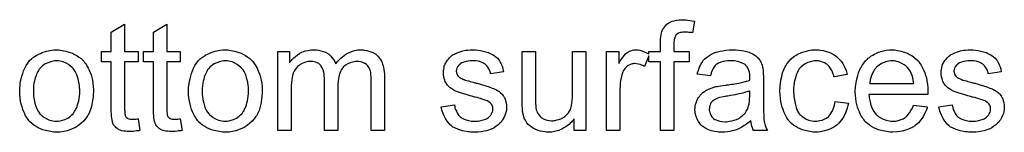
# Model space of a CAD drawing. Extents: x -2.2 to 8.3, y -2.9 to 5.2.
# Tile 200 of 205: x 6.2437 to 6.9699, y 2.4777 to 2.5605. Entities that reach past the tile are written whole.
import ezdxf

# ---------------------------------------------------------------- set-up
doc = ezdxf.new("R2010")
doc.units = 0
doc.layers.add('acc-ni-360-20-in-a_document', color=1, linetype='CONTINUOUS')

msp = doc.modelspace()

# ---------------------------------------------------------------- linework, layer by layer
at = {"layer": 'acc-ni-360-20-in-a_document', "color": 1}
for points in [[(6.321071, 2.537097), (6.331021, 2.537097), (6.331021, 2.52946), (6.321071, 2.52946), (6.321071, 2.495329), (6.321071, 2.495097), (6.321071, 2.494635), (6.321071, 2.493941), (6.321187, 2.493131), (6.321302, 2.491279), (6.321418, 2.49047), (6.321534, 2.489891), (6.32165, 2.48966), (6.321997, 2.489197), (6.322459, 2.488618), (6.323269, 2.48804), (6.323501, 2.487924), (6.324079, 2.487693), (6.325121, 2.487461), (6.326625, 2.487346), (6.327782, 2.487346), (6.32836, 2.487461), (6.32917, 2.487461), (6.330096, 2.487577), (6.331021, 2.487693), (6.332294, 2.479015), (6.332063, 2.479015), (6.3316, 2.478899), (6.33079, 2.478784), (6.329749, 2.478668), (6.328592, 2.478437), (6.327319, 2.478321), (6.324774, 2.478205), (6.323848, 2.478205), (6.322922, 2.478321), (6.321765, 2.478437), (6.320377, 2.478552), (6.318989, 2.478899), (6.317716, 2.479247), (6.316443, 2.479825), (6.316327, 2.479941), (6.31598, 2.480172), (6.315517, 2.480519), (6.314823, 2.481098), (6.314245, 2.481676), (6.313551, 2.482486), (6.312856, 2.483296), (6.312394, 2.484337), (6.312394, 2.484453), (6.312162, 2.484916), (6.312047, 2.485726), (6.311815, 2.486883), (6.311584, 2.488387), (6.311468, 2.489312), (6.311468, 2.490354), (6.311352, 2.491626), (6.311237, 2.492899), (6.311237, 2.494288), (6.311237, 2.495907), (6.311237, 2.52946), (6.303948, 2.52946), (6.303948, 2.537097), (6.311237, 2.537097), (6.311237, 2.551443), (6.321071, 2.557344), (6.321071, 2.537097)], [(6.352194, 2.537097), (6.362145, 2.537097), (6.362145, 2.52946), (6.352194, 2.52946), (6.352194, 2.495329), (6.352194, 2.495097), (6.352194, 2.494635), (6.352194, 2.493941), (6.35231, 2.493131), (6.352426, 2.491279), (6.352542, 2.49047), (6.352657, 2.489891), (6.352773, 2.48966), (6.35312, 2.489197), (6.353583, 2.488618), (6.354393, 2.48804), (6.354624, 2.487924), (6.355203, 2.487693), (6.356244, 2.487461), (6.357748, 2.487346), (6.358905, 2.487346), (6.359484, 2.487461), (6.360293, 2.487461), (6.361219, 2.487577), (6.362145, 2.487693), (6.363417, 2.479015), (6.363186, 2.479015), (6.362723, 2.478899), (6.361913, 2.478784), (6.360872, 2.478668), (6.359715, 2.478437), (6.358442, 2.478321), (6.355897, 2.478205), (6.354971, 2.478205), (6.354046, 2.478321), (6.352889, 2.478437), (6.3515, 2.478552), (6.350112, 2.478899), (6.348839, 2.479247), (6.347566, 2.479825), (6.347451, 2.479941), (6.347104, 2.480172), (6.346641, 2.480519), (6.345947, 2.481098), (6.345368, 2.481676), (6.344674, 2.482486), (6.34398, 2.483296), (6.343517, 2.484337), (6.343517, 2.484453), (6.343285, 2.484916), (6.34317, 2.485726), (6.342938, 2.486883), (6.342707, 2.488387), (6.342591, 2.489312), (6.342591, 2.490354), (6.342476, 2.491626), (6.34236, 2.492899), (6.34236, 2.494288), (6.34236, 2.495907), (6.34236, 2.52946), (6.335071, 2.52946), (6.335071, 2.537097), (6.34236, 2.537097), (6.34236, 2.551443), (6.352194, 2.557344), (6.352194, 2.537097)], [(6.735046, 2.560352), (6.736434, 2.560237), (6.738054, 2.560005), (6.739674, 2.559774), (6.741525, 2.559427), (6.740021, 2.550865), (6.739905, 2.550865), (6.739558, 2.550981), (6.73898, 2.551096), (6.73817, 2.551212), (6.737244, 2.551212), (6.736318, 2.551328), (6.734236, 2.551443), (6.733542, 2.551443), (6.732732, 2.551328), (6.731806, 2.551212), (6.730765, 2.550981), (6.729724, 2.550634), (6.728798, 2.550171), (6.727988, 2.549477), (6.727872, 2.549361), (6.727757, 2.54913), (6.727409, 2.548667), (6.727062, 2.547857), (6.726715, 2.546931), (6.726484, 2.545774), (6.726252, 2.54427), (6.726137, 2.542419), (6.726137, 2.537097), (6.73736, 2.537097), (6.73736, 2.529461), (6.726137, 2.529461), (6.726137, 2.479015), (6.716302, 2.479015), (6.716302, 2.529461), (6.707625, 2.529461), (6.707625, 2.533965), (6.704501, 2.526105), (6.704385, 2.526221), (6.703922, 2.526452), (6.703228, 2.526799), (6.702303, 2.527146), (6.701261, 2.527494), (6.699989, 2.527841), (6.698716, 2.528072), (6.697443, 2.528188), (6.696865, 2.528188), (6.696286, 2.528072), (6.695476, 2.527956), (6.694666, 2.527725), (6.693625, 2.527378), (6.692584, 2.526915), (6.691658, 2.526221), (6.691542, 2.526105), (6.691195, 2.525874), (6.690848, 2.525411), (6.69027, 2.524832), (6.689691, 2.524023), (6.689113, 2.523097), (6.688534, 2.522056), (6.688072, 2.520783), (6.687956, 2.520552), (6.68784, 2.519857), (6.687609, 2.518816), (6.687262, 2.517428), (6.686914, 2.515692), (6.686683, 2.513725), (6.686567, 2.511643), (6.686452, 2.509329), (6.686452, 2.479015), (6.676617, 2.479015), (6.676617, 2.537097), (6.685526, 2.537097), (6.685526, 2.528303), (6.685642, 2.528419), (6.686105, 2.529229), (6.686683, 2.53027), (6.687609, 2.531543), (6.688534, 2.532816), (6.689576, 2.534204), (6.690617, 2.535361), (6.691658, 2.536287), (6.691774, 2.536403), (6.692121, 2.536634), (6.692815, 2.536981), (6.693509, 2.537328), (6.694435, 2.537675), (6.695592, 2.538022), (6.696749, 2.538254), (6.698022, 2.538369), (6.698832, 2.538369), (6.699873, 2.538254), (6.701146, 2.538022), (6.70265, 2.537559), (6.70427, 2.536981), (6.706121, 2.536171), (6.707625, 2.535375), (6.707625, 2.537097), (6.716302, 2.537097), (6.716302, 2.543229), (6.716302, 2.543345), (6.716302, 2.54346), (6.716302, 2.544154), (6.716418, 2.545196), (6.716418, 2.546468), (6.716534, 2.547857), (6.716765, 2.549361), (6.716997, 2.550749), (6.717344, 2.551906), (6.717459, 2.552022), (6.717575, 2.552601), (6.717922, 2.553295), (6.718501, 2.554105), (6.719195, 2.55503), (6.720005, 2.556072), (6.721046, 2.557113), (6.722319, 2.558038), (6.722434, 2.558154), (6.723013, 2.558385), (6.723823, 2.558848), (6.72498, 2.559311), (6.726368, 2.559658), (6.728104, 2.560121), (6.730071, 2.560352), (6.732385, 2.560468), (6.734004, 2.560468), (6.735046, 2.560352)], [(6.272824, 2.538254), (6.273865, 2.538138), (6.275023, 2.537907), (6.276295, 2.537675), (6.277799, 2.537444), (6.280923, 2.536402), (6.282543, 2.535824), (6.284163, 2.535014), (6.285783, 2.534204), (6.287402, 2.533047), (6.288907, 2.53189), (6.290411, 2.530502), (6.290526, 2.530386), (6.290758, 2.530155), (6.291105, 2.529692), (6.291568, 2.529113), (6.292146, 2.528303), (6.29284, 2.527262), (6.293534, 2.526105), (6.294229, 2.524832), (6.294923, 2.523444), (6.295617, 2.521709), (6.296311, 2.519973), (6.29689, 2.518006), (6.297353, 2.515923), (6.2977, 2.513725), (6.297931, 2.511411), (6.298047, 2.508866), (6.298047, 2.50875), (6.298047, 2.508403), (6.298047, 2.507825), (6.298047, 2.507015), (6.297931, 2.506089), (6.297815, 2.504932), (6.297815, 2.503775), (6.297584, 2.502502), (6.297237, 2.49961), (6.296543, 2.496717), (6.295733, 2.493825), (6.294576, 2.491164), (6.294576, 2.491048), (6.29446, 2.490932), (6.294229, 2.490585), (6.293997, 2.490122), (6.293187, 2.488965), (6.292146, 2.487577), (6.290758, 2.485957), (6.289022, 2.484337), (6.287055, 2.482718), (6.284741, 2.481213), (6.284626, 2.481213), (6.28451, 2.481098), (6.284163, 2.480866), (6.283584, 2.480635), (6.283006, 2.480404), (6.282312, 2.480172), (6.280576, 2.479478), (6.278609, 2.478899), (6.27618, 2.478321), (6.273634, 2.477858), (6.270857, 2.477742), (6.2697, 2.477742), (6.268775, 2.477858), (6.267733, 2.477974), (6.266576, 2.478205), (6.265188, 2.478437), (6.2638, 2.478668), (6.260676, 2.479594), (6.25894, 2.480288), (6.25732, 2.480982), (6.255701, 2.481908), (6.254081, 2.482949), (6.252577, 2.484106), (6.251073, 2.485494), (6.250957, 2.48561), (6.250725, 2.485841), (6.250378, 2.486304), (6.249916, 2.486999), (6.249337, 2.487808), (6.248759, 2.488734), (6.248064, 2.489891), (6.24737, 2.491279), (6.246676, 2.492784), (6.245982, 2.494519), (6.245403, 2.49637), (6.244825, 2.498337), (6.244362, 2.500535), (6.244015, 2.502849), (6.243783, 2.505395), (6.243668, 2.508056), (6.243668, 2.508287), (6.243668, 2.50875), (6.243783, 2.50956), (6.243783, 2.510717), (6.243899, 2.51199), (6.244131, 2.51361), (6.244362, 2.515229), (6.244825, 2.517081), (6.245288, 2.518932), (6.245866, 2.520899), (6.24656, 2.522981), (6.247486, 2.524948), (6.248412, 2.526799), (6.249684, 2.528651), (6.250957, 2.530386), (6.252577, 2.53189), (6.252692, 2.532006), (6.252924, 2.532122), (6.253387, 2.532469), (6.253965, 2.532931), (6.254659, 2.533394), (6.255585, 2.533973), (6.256511, 2.534551), (6.257667, 2.53513), (6.25894, 2.535708), (6.260329, 2.536287), (6.263453, 2.537328), (6.267039, 2.538138), (6.26889, 2.538254), (6.270857, 2.538369), (6.272014, 2.538369), (6.272824, 2.538254)], [(6.397317, 2.538254), (6.398359, 2.538138), (6.399516, 2.537907), (6.400788, 2.537675), (6.402292, 2.537444), (6.405416, 2.536403), (6.407036, 2.535824), (6.408656, 2.535014), (6.410276, 2.534204), (6.411896, 2.533047), (6.4134, 2.53189), (6.414904, 2.530502), (6.41502, 2.530386), (6.415251, 2.530155), (6.415598, 2.529692), (6.416061, 2.529113), (6.416639, 2.528303), (6.417333, 2.527262), (6.418028, 2.526105), (6.418722, 2.524832), (6.419416, 2.523444), (6.42011, 2.521709), (6.420805, 2.519973), (6.421383, 2.518006), (6.421846, 2.515924), (6.422193, 2.513725), (6.422424, 2.511411), (6.42254, 2.508866), (6.42254, 2.50875), (6.42254, 2.508403), (6.42254, 2.507825), (6.42254, 2.507015), (6.422424, 2.506089), (6.422309, 2.504932), (6.422309, 2.503775), (6.422077, 2.502502), (6.42173, 2.49961), (6.421036, 2.496717), (6.420226, 2.493825), (6.419069, 2.491164), (6.419069, 2.491048), (6.418953, 2.490932), (6.418722, 2.490585), (6.41849, 2.490122), (6.417681, 2.488965), (6.416639, 2.487577), (6.415251, 2.485957), (6.413515, 2.484338), (6.411548, 2.482718), (6.409234, 2.481214), (6.409119, 2.481214), (6.409003, 2.481098), (6.408656, 2.480867), (6.408078, 2.480635), (6.407499, 2.480404), (6.406805, 2.480172), (6.405069, 2.479478), (6.403102, 2.4789), (6.400673, 2.478321), (6.398127, 2.477858), (6.39535, 2.477743), (6.394194, 2.477743), (6.393268, 2.477858), (6.392227, 2.477974), (6.39107, 2.478205), (6.389681, 2.478437), (6.388293, 2.478668), (6.385169, 2.479594), (6.383433, 2.480288), (6.381814, 2.480982), (6.380194, 2.481908), (6.378574, 2.482949), (6.37707, 2.484106), (6.375566, 2.485494), (6.37545, 2.48561), (6.375219, 2.485842), (6.374872, 2.486304), (6.374409, 2.486999), (6.37383, 2.487809), (6.373252, 2.488734), (6.372558, 2.489891), (6.371863, 2.49128), (6.371169, 2.492784), (6.370475, 2.494519), (6.369896, 2.49637), (6.369318, 2.498337), (6.368855, 2.500535), (6.368508, 2.502849), (6.368277, 2.505395), (6.368161, 2.508056), (6.368161, 2.508287), (6.368161, 2.50875), (6.368277, 2.50956), (6.368277, 2.510717), (6.368392, 2.51199), (6.368624, 2.51361), (6.368855, 2.515229), (6.369318, 2.517081), (6.369781, 2.518932), (6.370359, 2.520899), (6.371053, 2.522981), (6.371979, 2.524948), (6.372905, 2.526799), (6.374177, 2.528651), (6.37545, 2.530386), (6.37707, 2.53189), (6.377186, 2.532006), (6.377417, 2.532122), (6.37788, 2.532469), (6.378458, 2.532932), (6.379153, 2.533394), (6.380078, 2.533973), (6.381004, 2.534551), (6.382161, 2.53513), (6.383433, 2.535708), (6.384822, 2.536287), (6.387946, 2.537328), (6.391532, 2.538138), (6.393384, 2.538254), (6.39535, 2.538369), (6.396507, 2.538369), (6.397317, 2.538254)], [(6.496241, 2.538254), (6.497051, 2.538254), (6.497861, 2.538138), (6.499828, 2.537791), (6.50191, 2.537212), (6.504109, 2.536287), (6.506307, 2.53513), (6.508158, 2.53351), (6.508389, 2.533279), (6.508852, 2.532584), (6.509662, 2.531543), (6.510009, 2.530733), (6.510472, 2.529923), (6.510935, 2.528882), (6.511282, 2.527841), (6.511745, 2.526684), (6.512092, 2.525295), (6.512323, 2.523907), (6.512555, 2.522287), (6.512786, 2.520667), (6.512786, 2.518816), (6.512786, 2.479015), (6.502952, 2.479015), (6.502952, 2.515461), (6.502952, 2.515577), (6.502952, 2.515692), (6.502952, 2.516386), (6.502952, 2.517428), (6.502836, 2.5187), (6.50272, 2.520089), (6.502604, 2.521477), (6.502373, 2.522866), (6.502026, 2.523907), (6.502026, 2.524023), (6.501794, 2.52437), (6.501563, 2.524832), (6.501216, 2.525411), (6.500753, 2.526105), (6.500175, 2.526799), (6.49948, 2.527494), (6.498555, 2.528188), (6.498439, 2.528303), (6.498092, 2.528419), (6.497629, 2.528651), (6.496819, 2.528998), (6.49601, 2.529345), (6.494968, 2.529576), (6.493927, 2.529692), (6.492654, 2.529808), (6.492076, 2.529808), (6.491613, 2.529692), (6.490456, 2.529576), (6.489068, 2.529345), (6.487448, 2.528766), (6.485712, 2.528072), (6.483977, 2.527031), (6.482357, 2.525642), (6.482241, 2.525411), (6.481778, 2.524832), (6.481084, 2.523907), (6.48039, 2.522519), (6.47958, 2.520667), (6.479002, 2.518469), (6.478539, 2.515808), (6.478307, 2.512684), (6.478307, 2.479015), (6.468473, 2.479015), (6.468473, 2.516618), (6.468473, 2.516733), (6.468473, 2.516965), (6.468473, 2.517196), (6.468473, 2.517659), (6.468357, 2.518932), (6.468126, 2.52032), (6.467894, 2.52194), (6.467432, 2.52356), (6.466853, 2.525064), (6.466043, 2.526452), (6.465927, 2.526568), (6.46558, 2.527031), (6.465002, 2.527494), (6.464192, 2.528188), (6.463151, 2.528766), (6.461762, 2.529345), (6.460142, 2.529692), (6.458176, 2.529808), (6.457481, 2.529808), (6.456672, 2.529692), (6.455746, 2.529576), (6.454589, 2.529229), (6.4532, 2.528882), (6.451928, 2.528303), (6.450539, 2.527609), (6.450424, 2.527494), (6.449961, 2.527146), (6.449382, 2.526684), (6.448573, 2.52599), (6.447763, 2.525064), (6.446953, 2.523907), (6.446143, 2.522634), (6.445449, 2.52113), (6.445333, 2.520899), (6.445217, 2.52032), (6.444986, 2.519395), (6.444639, 2.518122), (6.444292, 2.516386), (6.44406, 2.514304), (6.443944, 2.511874), (6.443829, 2.509097), (6.443829, 2.479015), (6.433994, 2.479015), (6.433994, 2.537097), (6.442788, 2.537097), (6.442788, 2.528766), (6.442903, 2.528998), (6.44325, 2.529461), (6.443944, 2.53027), (6.444754, 2.531196), (6.445796, 2.532353), (6.447068, 2.53351), (6.448457, 2.534667), (6.450077, 2.535708), (6.450308, 2.535824), (6.450886, 2.536171), (6.451812, 2.536518), (6.453085, 2.537097), (6.454589, 2.537559), (6.456324, 2.537907), (6.458291, 2.538254), (6.460374, 2.538369), (6.461415, 2.538369), (6.462688, 2.538254), (6.464076, 2.538022), (6.465812, 2.537675), (6.467547, 2.537212), (6.469283, 2.536518), (6.470903, 2.535593), (6.471134, 2.535477), (6.471597, 2.53513), (6.472291, 2.534551), (6.473217, 2.533626), (6.474142, 2.532584), (6.475184, 2.531312), (6.476109, 2.529808), (6.476803, 2.528072), (6.476919, 2.528188), (6.47715, 2.528535), (6.477498, 2.528998), (6.478076, 2.529692), (6.47877, 2.530502), (6.47958, 2.531312), (6.480506, 2.532237), (6.481663, 2.533279), (6.482935, 2.534204), (6.484208, 2.53513), (6.485712, 2.53594), (6.487332, 2.53675), (6.489068, 2.537444), (6.490919, 2.537907), (6.49277, 2.538254), (6.494852, 2.538369), (6.495662, 2.538369), (6.496241, 2.538254)], [(6.579892, 2.538254), (6.581627, 2.538138), (6.583479, 2.537907), (6.585446, 2.537444), (6.587528, 2.536981), (6.589495, 2.536287), (6.589611, 2.536287), (6.589726, 2.536171), (6.590305, 2.53594), (6.591231, 2.535477), (6.592388, 2.534898), (6.59366, 2.534088), (6.594933, 2.533163), (6.59609, 2.532122), (6.597131, 2.530965), (6.597247, 2.530849), (6.597478, 2.530386), (6.597941, 2.529576), (6.59852, 2.528651), (6.599098, 2.527262), (6.599677, 2.525758), (6.60014, 2.524023), (6.600602, 2.522056), (6.590999, 2.520783), (6.590999, 2.521014), (6.590883, 2.521477), (6.590652, 2.522287), (6.590305, 2.523328), (6.589726, 2.52437), (6.589032, 2.525527), (6.588222, 2.526684), (6.587065, 2.527725), (6.58695, 2.527841), (6.586487, 2.528072), (6.585793, 2.528535), (6.584751, 2.528998), (6.583594, 2.529461), (6.58209, 2.529923), (6.580239, 2.530155), (6.578272, 2.53027), (6.577115, 2.53027), (6.575958, 2.530155), (6.574454, 2.530039), (6.57295, 2.529692), (6.57133, 2.529345), (6.569826, 2.528766), (6.568553, 2.527956), (6.568438, 2.527841), (6.568091, 2.527609), (6.567628, 2.527146), (6.567165, 2.526452), (6.566587, 2.525758), (6.566124, 2.524832), (6.565777, 2.523791), (6.565661, 2.52275), (6.565661, 2.522634), (6.565661, 2.522403), (6.565777, 2.522056), (6.565777, 2.521593), (6.566124, 2.520436), (6.566818, 2.519279), (6.566934, 2.519163), (6.567049, 2.519048), (6.567281, 2.5187), (6.567743, 2.518353), (6.568206, 2.518006), (6.5689, 2.517543), (6.56971, 2.517196), (6.570636, 2.516733), (6.570752, 2.516733), (6.570983, 2.516618), (6.571446, 2.516502), (6.572256, 2.516155), (6.573413, 2.515808), (6.574917, 2.515461), (6.575842, 2.515114), (6.576884, 2.514882), (6.578041, 2.514535), (6.579314, 2.514188), (6.579429, 2.514188), (6.579776, 2.514072), (6.580355, 2.513957), (6.581049, 2.513725), (6.581859, 2.513494), (6.5829, 2.513262), (6.585099, 2.512568), (6.587528, 2.511874), (6.589958, 2.511064), (6.592156, 2.510254), (6.593082, 2.509907), (6.593892, 2.50956), (6.594123, 2.509444), (6.594586, 2.509213), (6.59528, 2.508866), (6.596321, 2.508287), (6.597363, 2.507593), (6.598404, 2.506668), (6.599445, 2.505626), (6.600371, 2.504469), (6.600487, 2.504354), (6.600718, 2.503891), (6.601181, 2.503197), (6.601644, 2.502155), (6.601991, 2.500883), (6.602453, 2.499494), (6.602685, 2.497874), (6.602801, 2.496023), (6.602801, 2.495792), (6.602801, 2.495213), (6.602685, 2.494288), (6.602453, 2.493015), (6.602106, 2.491627), (6.601528, 2.490122), (6.600834, 2.488387), (6.599908, 2.486767), (6.599792, 2.486536), (6.59933, 2.486073), (6.598751, 2.485263), (6.597825, 2.484338), (6.596553, 2.483296), (6.595164, 2.482139), (6.593545, 2.481098), (6.591578, 2.480057), (6.591462, 2.480057), (6.591346, 2.479941), (6.590652, 2.479709), (6.589495, 2.479362), (6.587991, 2.4789), (6.58614, 2.478437), (6.584057, 2.47809), (6.581859, 2.477858), (6.579314, 2.477743), (6.578272, 2.477743), (6.577462, 2.477858), (6.576537, 2.477858), (6.57538, 2.477974), (6.574223, 2.47809), (6.57295, 2.478321), (6.570173, 2.4789), (6.567281, 2.479709), (6.564504, 2.480867), (6.563231, 2.481561), (6.562074, 2.482371), (6.561958, 2.482486), (6.561843, 2.482602), (6.561149, 2.483296), (6.560107, 2.484338), (6.55895, 2.485957), (6.557678, 2.487924), (6.556405, 2.490238), (6.555364, 2.493131), (6.554554, 2.49637), (6.564273, 2.497874), (6.564273, 2.497759), (6.564273, 2.497643), (6.564504, 2.496949), (6.564735, 2.495792), (6.565198, 2.494519), (6.565777, 2.493131), (6.566471, 2.491627), (6.567512, 2.490122), (6.568785, 2.48885), (6.569016, 2.488734), (6.569479, 2.488387), (6.570405, 2.487924), (6.571562, 2.487346), (6.573066, 2.486767), (6.574801, 2.486304), (6.576884, 2.485957), (6.579314, 2.485842), (6.580471, 2.485842), (6.581627, 2.485957), (6.583132, 2.486189), (6.584751, 2.486536), (6.586487, 2.486999), (6.587991, 2.487577), (6.589379, 2.488503), (6.589495, 2.488618), (6.589958, 2.488965), (6.590421, 2.489544), (6.591115, 2.490354), (6.591693, 2.49128), (6.592272, 2.492436), (6.592619, 2.493593), (6.592735, 2.494982), (6.592735, 2.495098), (6.592735, 2.49556), (6.592619, 2.496139), (6.592388, 2.496949), (6.592041, 2.497759), (6.591462, 2.498569), (6.590768, 2.499494), (6.589726, 2.500188), (6.589611, 2.500304), (6.589264, 2.50042), (6.588685, 2.500767), (6.58776, 2.501114), (6.586371, 2.501577), (6.585561, 2.501924), (6.584636, 2.502155), (6.583594, 2.502502), (6.582437, 2.502849), (6.581165, 2.503197), (6.579661, 2.503544), (6.579545, 2.503544), (6.579198, 2.503659), (6.578619, 2.503775), (6.577925, 2.504006), (6.576999, 2.504238), (6.575958, 2.504585), (6.57376, 2.505164), (6.571215, 2.505973), (6.568785, 2.506668), (6.566471, 2.507477), (6.56543, 2.50794), (6.56462, 2.508287), (6.564388, 2.508403), (6.563925, 2.508635), (6.563231, 2.509097), (6.562306, 2.509676), (6.561264, 2.510486), (6.560223, 2.511411), (6.559182, 2.512453), (6.558256, 2.513725), (6.55814, 2.513841), (6.557909, 2.514304), (6.557562, 2.515114), (6.557215, 2.516039), (6.556868, 2.517196), (6.556521, 2.518585), (6.556289, 2.519973), (6.556173, 2.521593), (6.556173, 2.521824), (6.556173, 2.522287), (6.556289, 2.522981), (6.556405, 2.524023), (6.556636, 2.525064), (6.556868, 2.526337), (6.557331, 2.527494), (6.557909, 2.528766), (6.558025, 2.528882), (6.558256, 2.529345), (6.558603, 2.529923), (6.559182, 2.530733), (6.559876, 2.531543), (6.560686, 2.532584), (6.561611, 2.53351), (6.562768, 2.53432), (6.562884, 2.534436), (6.563231, 2.534551), (6.563694, 2.534898), (6.564388, 2.535245), (6.565314, 2.535708), (6.566355, 2.536171), (6.567628, 2.536634), (6.569016, 2.537097), (6.569248, 2.537212), (6.56971, 2.537328), (6.57052, 2.537559), (6.571562, 2.537791), (6.572834, 2.538022), (6.574223, 2.538138), (6.575842, 2.538369), (6.578619, 2.538369), (6.579892, 2.538254)], [(6.661345, 2.479015), (6.652552, 2.479015), (6.652552, 2.487461), (6.652436, 2.487346), (6.652204, 2.486999), (6.651857, 2.486536), (6.651279, 2.485957), (6.650585, 2.485263), (6.649775, 2.484338), (6.648849, 2.483528), (6.647692, 2.482602), (6.646419, 2.481676), (6.645031, 2.480867), (6.643527, 2.480057), (6.641907, 2.479247), (6.640056, 2.478668), (6.638205, 2.478205), (6.636122, 2.477858), (6.63404, 2.477743), (6.63323, 2.477743), (6.632188, 2.477858), (6.630916, 2.477974), (6.629412, 2.478205), (6.627792, 2.478552), (6.626172, 2.479015), (6.624436, 2.479709), (6.624205, 2.479825), (6.623742, 2.480057), (6.622932, 2.480519), (6.622007, 2.481098), (6.62085, 2.481792), (6.619809, 2.482602), (6.618767, 2.483528), (6.617842, 2.484569), (6.617726, 2.484685), (6.617494, 2.485147), (6.617147, 2.485726), (6.616685, 2.486651), (6.616106, 2.487693), (6.615643, 2.488965), (6.615181, 2.490354), (6.614833, 2.491858), (6.614833, 2.491974), (6.614718, 2.492436), (6.614602, 2.493131), (6.614602, 2.494056), (6.614486, 2.495445), (6.614371, 2.496949), (6.614255, 2.498916), (6.614255, 2.501114), (6.614255, 2.537097), (6.624089, 2.537097), (6.624089, 2.504816), (6.624089, 2.504701), (6.624089, 2.504469), (6.624089, 2.504122), (6.624089, 2.503544), (6.624089, 2.502271), (6.624205, 2.500651), (6.624205, 2.498916), (6.624321, 2.49718), (6.624436, 2.495676), (6.624668, 2.494403), (6.624668, 2.494288), (6.624899, 2.493825), (6.625131, 2.493131), (6.625478, 2.492205), (6.626056, 2.49128), (6.626751, 2.490238), (6.62756, 2.489313), (6.628602, 2.488387), (6.628717, 2.488271), (6.62918, 2.48804), (6.629759, 2.487693), (6.630684, 2.487346), (6.631726, 2.486883), (6.632998, 2.486536), (6.634387, 2.486304), (6.636007, 2.486189), (6.636816, 2.486189), (6.637626, 2.486304), (6.638668, 2.48642), (6.63994, 2.486767), (6.641329, 2.487114), (6.642833, 2.487693), (6.644337, 2.488387), (6.644568, 2.488503), (6.645031, 2.48885), (6.645725, 2.489313), (6.646535, 2.490007), (6.647461, 2.490932), (6.648386, 2.491974), (6.649196, 2.493131), (6.649891, 2.494519), (6.650006, 2.494751), (6.650122, 2.495213), (6.650353, 2.496139), (6.6507, 2.497412), (6.651047, 2.499031), (6.651279, 2.500998), (6.651395, 2.503312), (6.65151, 2.505973), (6.65151, 2.537097), (6.661345, 2.537097), (6.661345, 2.479015)], [(6.772185, 2.538254), (6.773921, 2.538138), (6.775888, 2.537907), (6.777855, 2.537559), (6.779822, 2.537097), (6.781673, 2.536518), (6.781904, 2.536403), (6.782483, 2.536171), (6.783293, 2.535824), (6.784334, 2.535361), (6.785491, 2.534667), (6.786648, 2.533973), (6.787689, 2.533047), (6.788615, 2.532122), (6.78873, 2.532006), (6.788962, 2.531659), (6.789309, 2.53108), (6.789772, 2.530386), (6.79035, 2.529345), (6.790813, 2.528303), (6.791276, 2.527031), (6.791623, 2.525527), (6.791623, 2.525411), (6.791739, 2.525064), (6.791854, 2.52437), (6.79197, 2.523444), (6.79197, 2.522171), (6.792086, 2.520667), (6.792202, 2.5187), (6.792202, 2.516502), (6.792202, 2.503312), (6.792202, 2.503197), (6.792202, 2.502734), (6.792202, 2.50204), (6.792202, 2.501114), (6.792202, 2.500073), (6.792202, 2.4988), (6.792317, 2.496023), (6.792317, 2.493131), (6.792433, 2.490238), (6.792549, 2.488965), (6.792549, 2.487809), (6.792664, 2.486767), (6.79278, 2.485957), (6.79278, 2.485842), (6.792896, 2.485379), (6.793011, 2.484685), (6.793359, 2.483759), (6.79359, 2.482718), (6.794053, 2.481561), (6.794631, 2.480288), (6.79521, 2.479015), (6.784912, 2.479015), (6.784797, 2.479131), (6.784681, 2.479594), (6.78445, 2.480172), (6.784102, 2.481098), (6.783755, 2.482139), (6.783524, 2.483412), (6.783293, 2.4848), (6.783061, 2.486304), (6.782945, 2.486304), (6.78283, 2.486073), (6.782136, 2.485494), (6.781094, 2.484685), (6.779706, 2.483643), (6.77797, 2.482602), (6.776235, 2.481445), (6.774384, 2.480404), (6.772417, 2.479594), (6.772185, 2.479478), (6.771491, 2.479362), (6.77045, 2.479015), (6.769177, 2.478668), (6.767557, 2.478321), (6.765706, 2.47809), (6.763624, 2.477858), (6.761541, 2.477743), (6.760615, 2.477743), (6.759921, 2.477858), (6.759111, 2.477858), (6.758186, 2.477974), (6.756103, 2.478321), (6.753789, 2.4789), (6.751244, 2.479709), (6.74893, 2.480867), (6.746847, 2.482371), (6.746616, 2.482602), (6.746037, 2.48318), (6.745227, 2.484222), (6.744302, 2.48561), (6.743376, 2.487346), (6.742566, 2.489313), (6.741988, 2.491742), (6.741872, 2.492899), (6.741756, 2.494288), (6.741756, 2.494519), (6.741756, 2.494982), (6.741872, 2.495792), (6.741988, 2.496833), (6.742219, 2.498106), (6.742566, 2.499378), (6.743029, 2.500767), (6.743608, 2.50204), (6.743723, 2.502155), (6.743955, 2.502618), (6.744417, 2.503312), (6.744996, 2.504122), (6.74569, 2.505048), (6.746616, 2.505973), (6.747541, 2.506899), (6.748698, 2.507709), (6.748814, 2.507825), (6.749277, 2.508056), (6.749855, 2.508519), (6.750781, 2.508982), (6.751822, 2.509444), (6.753095, 2.510023), (6.754368, 2.510486), (6.755872, 2.510948), (6.755987, 2.510948), (6.75645, 2.511064), (6.757144, 2.511296), (6.75807, 2.511411), (6.759227, 2.511643), (6.760731, 2.511874), (6.762467, 2.512221), (6.764549, 2.512453), (6.764665, 2.512453), (6.765128, 2.512568), (6.765706, 2.512568), (6.766516, 2.512684), (6.767442, 2.5128), (6.768599, 2.513031), (6.769871, 2.513147), (6.77126, 2.513378), (6.774037, 2.513957), (6.777045, 2.514535), (6.779706, 2.515229), (6.780979, 2.515577), (6.782136, 2.515924), (6.782136, 2.516039), (6.782136, 2.516271), (6.782251, 2.516965), (6.782251, 2.517775), (6.782251, 2.518238), (6.782251, 2.518469), (6.782251, 2.518585), (6.782251, 2.5187), (6.782251, 2.519395), (6.782136, 2.520552), (6.781904, 2.521824), (6.781557, 2.523213), (6.780979, 2.524601), (6.780284, 2.525874), (6.779359, 2.526915), (6.779243, 2.527031), (6.778665, 2.527494), (6.777739, 2.527956), (6.776582, 2.528651), (6.774962, 2.529229), (6.773111, 2.529808), (6.770797, 2.530155), (6.768136, 2.53027), (6.766979, 2.53027), (6.765822, 2.530155), (6.764202, 2.529923), (6.762582, 2.529692), (6.760847, 2.529229), (6.759227, 2.528651), (6.757839, 2.527841), (6.757723, 2.527725), (6.75726, 2.527378), (6.756682, 2.526799), (6.755987, 2.525874), (6.755293, 2.524717), (6.754483, 2.523213), (6.753789, 2.521361), (6.753095, 2.519279), (6.743492, 2.520552), (6.743492, 2.520667), (6.743608, 2.520783), (6.743608, 2.52113), (6.743723, 2.521593), (6.74407, 2.522634), (6.744533, 2.524138), (6.745112, 2.525642), (6.745806, 2.527262), (6.746731, 2.528882), (6.747773, 2.530386), (6.747888, 2.530502), (6.748351, 2.530965), (6.749045, 2.531659), (6.749971, 2.532584), (6.751244, 2.53351), (6.752748, 2.534436), (6.754483, 2.535477), (6.75645, 2.536287), (6.756566, 2.536287), (6.756682, 2.536403), (6.757029, 2.536518), (6.757492, 2.536634), (6.758649, 2.536981), (6.760268, 2.537328), (6.762119, 2.537675), (6.764434, 2.538022), (6.766863, 2.538254), (6.76964, 2.538369), (6.770913, 2.538369), (6.772185, 2.538254)], [(6.832465, 2.538254), (6.833159, 2.538254), (6.834085, 2.538138), (6.836283, 2.537791), (6.838713, 2.537212), (6.841258, 2.536287), (6.843804, 2.53513), (6.846233, 2.53351), (6.846349, 2.53351), (6.846465, 2.533279), (6.847159, 2.532584), (6.8482, 2.531543), (6.849473, 2.530039), (6.850746, 2.528188), (6.852018, 2.525874), (6.853175, 2.523213), (6.853985, 2.520089), (6.844382, 2.518585), (6.844382, 2.5187), (6.844266, 2.518816), (6.844151, 2.51951), (6.843804, 2.520552), (6.843225, 2.521824), (6.842647, 2.523213), (6.841721, 2.524717), (6.84068, 2.526105), (6.839523, 2.527262), (6.839407, 2.527378), (6.838944, 2.527725), (6.838134, 2.528188), (6.837209, 2.528766), (6.835936, 2.529345), (6.834548, 2.529808), (6.832928, 2.530155), (6.831192, 2.53027), (6.830498, 2.53027), (6.82992, 2.530155), (6.828647, 2.530039), (6.826912, 2.529576), (6.82506, 2.528998), (6.822978, 2.528072), (6.821011, 2.526684), (6.820085, 2.525874), (6.81916, 2.524948), (6.81916, 2.524832), (6.818928, 2.524717), (6.818697, 2.52437), (6.818465, 2.523907), (6.818118, 2.523328), (6.817655, 2.522634), (6.817308, 2.521824), (6.816846, 2.520899), (6.816383, 2.519742), (6.816036, 2.518469), (6.815573, 2.517081), (6.815226, 2.515577), (6.814994, 2.513957), (6.814763, 2.512106), (6.814532, 2.510139), (6.814532, 2.508056), (6.814532, 2.50794), (6.814532, 2.507593), (6.814532, 2.506899), (6.814647, 2.506205), (6.814647, 2.505164), (6.814763, 2.504122), (6.81511, 2.501577), (6.815573, 2.4988), (6.816383, 2.495907), (6.817424, 2.493362), (6.818118, 2.492089), (6.818928, 2.491048), (6.81916, 2.490817), (6.819738, 2.490238), (6.820779, 2.489428), (6.822052, 2.488503), (6.823788, 2.487461), (6.825755, 2.486651), (6.828069, 2.486073), (6.829341, 2.485957), (6.830614, 2.485842), (6.830845, 2.485842), (6.831539, 2.485957), (6.832697, 2.486073), (6.833969, 2.486304), (6.835473, 2.486651), (6.837093, 2.487346), (6.838713, 2.488156), (6.840217, 2.489313), (6.840448, 2.489428), (6.840796, 2.490007), (6.84149, 2.490817), (6.8423, 2.492089), (6.843109, 2.493593), (6.844035, 2.495445), (6.844729, 2.497759), (6.845192, 2.500304), (6.854911, 2.499031), (6.854911, 2.498916), (6.854795, 2.498569), (6.85468, 2.498106), (6.854564, 2.497412), (6.854332, 2.496486), (6.854101, 2.49556), (6.853291, 2.493246), (6.85225, 2.490817), (6.850746, 2.488156), (6.848895, 2.48561), (6.847853, 2.484453), (6.846696, 2.483296), (6.846581, 2.48318), (6.846349, 2.483065), (6.846002, 2.482833), (6.845539, 2.482486), (6.844961, 2.482023), (6.844151, 2.481561), (6.843225, 2.481098), (6.8423, 2.480519), (6.839986, 2.479478), (6.837209, 2.478668), (6.834201, 2.477974), (6.832465, 2.477858), (6.83073, 2.477743), (6.829573, 2.477743), (6.828763, 2.477858), (6.827721, 2.477974), (6.826564, 2.478205), (6.825292, 2.478437), (6.823903, 2.478668), (6.820779, 2.479594), (6.819275, 2.480288), (6.817655, 2.480982), (6.816036, 2.481908), (6.814532, 2.482949), (6.813028, 2.484106), (6.811639, 2.485494), (6.811523, 2.48561), (6.811292, 2.485842), (6.810945, 2.486304), (6.810482, 2.486883), (6.810019, 2.487693), (6.809325, 2.488734), (6.808747, 2.489891), (6.808052, 2.491164), (6.807358, 2.492668), (6.80678, 2.494403), (6.806086, 2.496139), (6.805623, 2.498222), (6.80516, 2.500304), (6.804813, 2.502734), (6.804581, 2.505164), (6.804466, 2.507825), (6.804466, 2.50794), (6.804466, 2.508287), (6.804466, 2.50875), (6.804466, 2.509444), (6.804581, 2.510254), (6.804581, 2.51118), (6.804697, 2.512221), (6.804813, 2.513378), (6.80516, 2.515924), (6.805738, 2.5187), (6.806433, 2.521477), (6.807474, 2.524254), (6.807474, 2.52437), (6.80759, 2.524601), (6.807821, 2.524948), (6.808052, 2.525411), (6.808747, 2.526684), (6.809788, 2.528188), (6.811176, 2.529923), (6.812796, 2.531659), (6.814763, 2.533394), (6.816961, 2.534783), (6.817077, 2.534783), (6.817308, 2.534898), (6.817655, 2.53513), (6.818118, 2.535361), (6.818697, 2.535593), (6.819391, 2.53594), (6.821127, 2.536634), (6.823093, 2.537212), (6.825523, 2.537791), (6.828069, 2.538254), (6.830845, 2.538369), (6.831771, 2.538369), (6.832465, 2.538254)], [(6.889042, 2.538254), (6.889968, 2.538138), (6.891125, 2.537907), (6.892398, 2.537675), (6.893902, 2.537328), (6.89529, 2.536981), (6.89691, 2.536403), (6.898414, 2.535824), (6.900034, 2.535014), (6.901654, 2.534088), (6.903274, 2.533047), (6.904778, 2.531774), (6.906166, 2.530386), (6.906282, 2.53027), (6.906513, 2.530039), (6.90686, 2.529576), (6.907323, 2.528882), (6.907901, 2.528072), (6.90848, 2.527146), (6.909174, 2.52599), (6.909868, 2.524601), (6.910563, 2.523097), (6.911257, 2.521477), (6.911835, 2.519626), (6.912414, 2.517659), (6.912877, 2.515461), (6.913224, 2.513147), (6.913455, 2.510717), (6.913571, 2.508056), (6.913571, 2.50794), (6.913571, 2.507477), (6.913571, 2.506668), (6.913455, 2.505511), (6.870068, 2.505511), (6.870068, 2.505395), (6.870068, 2.505048), (6.870183, 2.504585), (6.870183, 2.503891), (6.870299, 2.503081), (6.87053, 2.502155), (6.870877, 2.500073), (6.871572, 2.497759), (6.872497, 2.495213), (6.87377, 2.492899), (6.87539, 2.490817), (6.875506, 2.490817), (6.875621, 2.490585), (6.876315, 2.490007), (6.877357, 2.489197), (6.878745, 2.488387), (6.880596, 2.487461), (6.882679, 2.486651), (6.884993, 2.486073), (6.886266, 2.485957), (6.887654, 2.485842), (6.88858, 2.485842), (6.889621, 2.485957), (6.890894, 2.486189), (6.892282, 2.486536), (6.893902, 2.486999), (6.895406, 2.487693), (6.89691, 2.488618), (6.897026, 2.488734), (6.897604, 2.489197), (6.898298, 2.489891), (6.899108, 2.490817), (6.900034, 2.492089), (6.901075, 2.493709), (6.902117, 2.49556), (6.903042, 2.497759), (6.913224, 2.496486), (6.913224, 2.49637), (6.913108, 2.496139), (6.912992, 2.495676), (6.912761, 2.494982), (6.912414, 2.494288), (6.912067, 2.493362), (6.911141, 2.491395), (6.909984, 2.489197), (6.908364, 2.486883), (6.906513, 2.484685), (6.904199, 2.482602), (6.904083, 2.482602), (6.903852, 2.482371), (6.903505, 2.482139), (6.903042, 2.481792), (6.902348, 2.481445), (6.901654, 2.481098), (6.900728, 2.480635), (6.899687, 2.480172), (6.89853, 2.479709), (6.897373, 2.479247), (6.89448, 2.478552), (6.891241, 2.477974), (6.887654, 2.477743), (6.886381, 2.477743), (6.885571, 2.477858), (6.88453, 2.477974), (6.883257, 2.478205), (6.881869, 2.478437), (6.880365, 2.478668), (6.877125, 2.479594), (6.87539, 2.480288), (6.87377, 2.480982), (6.872034, 2.481908), (6.870415, 2.482949), (6.868911, 2.484106), (6.867407, 2.485494), (6.867291, 2.48561), (6.867059, 2.485842), (6.866712, 2.486304), (6.866249, 2.486999), (6.865671, 2.487809), (6.865092, 2.488734), (6.864398, 2.489891), (6.863704, 2.491164), (6.86301, 2.492668), (6.862316, 2.494288), (6.861737, 2.496139), (6.861159, 2.498106), (6.860696, 2.500188), (6.860349, 2.502502), (6.860117, 2.504932), (6.860002, 2.507477), (6.860002, 2.507593), (6.860002, 2.508172), (6.860002, 2.508866), (6.860117, 2.509907), (6.860233, 2.51118), (6.860349, 2.512568), (6.86058, 2.514188), (6.860927, 2.515808), (6.861853, 2.51951), (6.862431, 2.521361), (6.863126, 2.523328), (6.864051, 2.52518), (6.865092, 2.526915), (6.866249, 2.528651), (6.867522, 2.53027), (6.867638, 2.530386), (6.867869, 2.530617), (6.868332, 2.530965), (6.868911, 2.531543), (6.869605, 2.532122), (6.87053, 2.532816), (6.871572, 2.533626), (6.872844, 2.53432), (6.874117, 2.53513), (6.875621, 2.535824), (6.877241, 2.536518), (6.878976, 2.537097), (6.880828, 2.537675), (6.882795, 2.538022), (6.884877, 2.538254), (6.887075, 2.538369), (6.888233, 2.538369), (6.889042, 2.538254)], [(6.947008, 2.538254), (6.948744, 2.538138), (6.950595, 2.537907), (6.952562, 2.537444), (6.954644, 2.536981), (6.956611, 2.536287), (6.956727, 2.536287), (6.956843, 2.536171), (6.957421, 2.53594), (6.958347, 2.535477), (6.959504, 2.534898), (6.960776, 2.534089), (6.962049, 2.533163), (6.963206, 2.532122), (6.964247, 2.530965), (6.964363, 2.530849), (6.964595, 2.530386), (6.965057, 2.529576), (6.965636, 2.528651), (6.966214, 2.527262), (6.966793, 2.525758), (6.967256, 2.524023), (6.967718, 2.522056), (6.958115, 2.520783), (6.958115, 2.521015), (6.958, 2.521477), (6.957768, 2.522287), (6.957421, 2.523329), (6.956843, 2.52437), (6.956148, 2.525527), (6.955338, 2.526684), (6.954181, 2.527725), (6.954066, 2.527841), (6.953603, 2.528072), (6.952909, 2.528535), (6.951868, 2.528998), (6.950711, 2.529461), (6.949206, 2.529923), (6.947355, 2.530155), (6.945388, 2.530271), (6.944231, 2.530271), (6.943074, 2.530155), (6.94157, 2.530039), (6.940066, 2.529692), (6.938446, 2.529345), (6.936942, 2.528766), (6.935669, 2.527956), (6.935554, 2.527841), (6.935207, 2.527609), (6.934744, 2.527146), (6.934281, 2.526452), (6.933703, 2.525758), (6.93324, 2.524832), (6.932893, 2.523791), (6.932777, 2.52275), (6.932777, 2.522634), (6.932777, 2.522403), (6.932893, 2.522056), (6.932893, 2.521593), (6.93324, 2.520436), (6.933934, 2.519279), (6.93405, 2.519163), (6.934165, 2.519048), (6.934397, 2.5187), (6.93486, 2.518353), (6.935322, 2.518006), (6.936017, 2.517543), (6.936827, 2.517196), (6.937752, 2.516733), (6.937868, 2.516733), (6.938099, 2.516618), (6.938562, 2.516502), (6.939372, 2.516155), (6.940529, 2.515808), (6.942033, 2.515461), (6.942959, 2.515114), (6.944, 2.514882), (6.945157, 2.514535), (6.94643, 2.514188), (6.946545, 2.514188), (6.946892, 2.514073), (6.947471, 2.513957), (6.948165, 2.513725), (6.948975, 2.513494), (6.950016, 2.513263), (6.952215, 2.512568), (6.954644, 2.511874), (6.957074, 2.511064), (6.959272, 2.510254), (6.960198, 2.509907), (6.961008, 2.50956), (6.961239, 2.509445), (6.961702, 2.509213), (6.962396, 2.508866), (6.963438, 2.508287), (6.964479, 2.507593), (6.96552, 2.506668), (6.966561, 2.505626), (6.967487, 2.504469), (6.967603, 2.504354), (6.967834, 2.503891), (6.968297, 2.503197), (6.96876, 2.502155), (6.969107, 2.500883), (6.96957, 2.499494), (6.969801, 2.497874), (6.969917, 2.496023), (6.969917, 2.495792), (6.969917, 2.495213), (6.969801, 2.494288), (6.96957, 2.493015), (6.969222, 2.491627), (6.968644, 2.490123), (6.96795, 2.488387), (6.967024, 2.486767), (6.966908, 2.486536), (6.966446, 2.486073), (6.965867, 2.485263), (6.964942, 2.484338), (6.963669, 2.483296), (6.96228, 2.482139), (6.960661, 2.481098), (6.958694, 2.480057), (6.958578, 2.480057), (6.958462, 2.479941), (6.957768, 2.47971), (6.956611, 2.479363), (6.955107, 2.4789), (6.953256, 2.478437), (6.951173, 2.47809), (6.948975, 2.477858), (6.94643, 2.477743), (6.945388, 2.477743), (6.944578, 2.477858), (6.943653, 2.477858), (6.942496, 2.477974), (6.941339, 2.47809), (6.940066, 2.478321), (6.937289, 2.4789), (6.934397, 2.479709), (6.93162, 2.480867), (6.930347, 2.481561), (6.92919, 2.482371), (6.929075, 2.482486), (6.928959, 2.482602), (6.928265, 2.483296), (6.927223, 2.484338), (6.926066, 2.485957), (6.924794, 2.487924), (6.923521, 2.490238), (6.92248, 2.493131), (6.92167, 2.49637), (6.931389, 2.497874), (6.931389, 2.497759), (6.931389, 2.497643), (6.93162, 2.496949), (6.931851, 2.495792), (6.932314, 2.494519), (6.932893, 2.493131), (6.933587, 2.491627), (6.934628, 2.490122), (6.935901, 2.48885), (6.936132, 2.488734), (6.936595, 2.488387), (6.937521, 2.487924), (6.938678, 2.487346), (6.940182, 2.486767), (6.941917, 2.486305), (6.944, 2.485957), (6.94643, 2.485842), (6.947587, 2.485842), (6.948744, 2.485957), (6.950248, 2.486189), (6.951868, 2.486536), (6.953603, 2.486999), (6.955107, 2.487577), (6.956495, 2.488503), (6.956611, 2.488619), (6.957074, 2.488966), (6.957537, 2.489544), (6.958231, 2.490354), (6.95881, 2.49128), (6.959388, 2.492437), (6.959735, 2.493594), (6.959851, 2.494982), (6.959851, 2.495098), (6.959851, 2.495561), (6.959735, 2.496139), (6.959504, 2.496949), (6.959157, 2.497759), (6.958578, 2.498569), (6.957884, 2.499494), (6.956843, 2.500189), (6.956727, 2.500304), (6.95638, 2.50042), (6.955801, 2.500767), (6.954876, 2.501114), (6.953487, 2.501577), (6.952677, 2.501924), (6.951752, 2.502155), (6.950711, 2.502503), (6.949553, 2.50285), (6.948281, 2.503197), (6.946777, 2.503544), (6.946661, 2.503544), (6.946314, 2.50366), (6.945735, 2.503775), (6.945041, 2.504007), (6.944116, 2.504238), (6.943074, 2.504585), (6.940876, 2.505164), (6.938331, 2.505973), (6.935901, 2.506668), (6.933587, 2.507477), (6.932546, 2.50794), (6.931736, 2.508287), (6.931504, 2.508403), (6.931042, 2.508635), (6.930347, 2.509097), (6.929422, 2.509676), (6.92838, 2.510486), (6.927339, 2.511411), (6.926298, 2.512453), (6.925372, 2.513725), (6.925257, 2.513841), (6.925025, 2.514304), (6.924678, 2.515114), (6.924331, 2.516039), (6.923984, 2.517196), (6.923637, 2.518585), (6.923405, 2.519973), (6.92329, 2.521593), (6.92329, 2.521824), (6.92329, 2.522287), (6.923405, 2.522981), (6.923521, 2.524023), (6.923752, 2.525064), (6.923984, 2.526337), (6.924447, 2.527494), (6.925025, 2.528766), (6.925141, 2.528882), (6.925372, 2.529345), (6.925719, 2.529923), (6.926298, 2.530733), (6.926992, 2.531543), (6.927802, 2.532584), (6.928727, 2.53351), (6.929885, 2.53432), (6.93, 2.534436), (6.930347, 2.534551), (6.93081, 2.534898), (6.931504, 2.535245), (6.93243, 2.535708), (6.933471, 2.536171), (6.934744, 2.536634), (6.936132, 2.537097), (6.936364, 2.537212), (6.936827, 2.537328), (6.937636, 2.537559), (6.938678, 2.537791), (6.93995, 2.538022), (6.941339, 2.538138), (6.942959, 2.538369), (6.945735, 2.538369), (6.947008, 2.538254)], [(6.270857, 2.53027), (6.270163, 2.53027), (6.269585, 2.530155), (6.268312, 2.530039), (6.266576, 2.529576), (6.264609, 2.528882), (6.262527, 2.527956), (6.26056, 2.526568), (6.259519, 2.525642), (6.258593, 2.524717), (6.258593, 2.524601), (6.258362, 2.524485), (6.25813, 2.524138), (6.257783, 2.523675), (6.257436, 2.523097), (6.257089, 2.522403), (6.256626, 2.521477), (6.256163, 2.520552), (6.255701, 2.519394), (6.255238, 2.518238), (6.254891, 2.516849), (6.254544, 2.515345), (6.254197, 2.513725), (6.253965, 2.51199), (6.253849, 2.510023), (6.253734, 2.508056), (6.253734, 2.50794), (6.253734, 2.507593), (6.253734, 2.507015), (6.253849, 2.506205), (6.253849, 2.505279), (6.253965, 2.504238), (6.254312, 2.501808), (6.254891, 2.499031), (6.255816, 2.496255), (6.256973, 2.493593), (6.257783, 2.492436), (6.258593, 2.491279), (6.258709, 2.491279), (6.258824, 2.491048), (6.259519, 2.49047), (6.26056, 2.489544), (6.261948, 2.488618), (6.263684, 2.487577), (6.265766, 2.486651), (6.268196, 2.486073), (6.269469, 2.485957), (6.270857, 2.485841), (6.271551, 2.485841), (6.27213, 2.485957), (6.273403, 2.486189), (6.275138, 2.486536), (6.276989, 2.48723), (6.279072, 2.488155), (6.281039, 2.489544), (6.28208, 2.49047), (6.283006, 2.491395), (6.283122, 2.491511), (6.283237, 2.491626), (6.283469, 2.491974), (6.283816, 2.492436), (6.284163, 2.493015), (6.284626, 2.493709), (6.285088, 2.494635), (6.285551, 2.49556), (6.286014, 2.496717), (6.286361, 2.49799), (6.286824, 2.499378), (6.287171, 2.500883), (6.287518, 2.502618), (6.287749, 2.504354), (6.287981, 2.50632), (6.287981, 2.508403), (6.287981, 2.508519), (6.287981, 2.508866), (6.287981, 2.509444), (6.287865, 2.510139), (6.287865, 2.511064), (6.287749, 2.512105), (6.287402, 2.514535), (6.286824, 2.517081), (6.285898, 2.519857), (6.284626, 2.522403), (6.283931, 2.523675), (6.283006, 2.524717), (6.283006, 2.524832), (6.282774, 2.524948), (6.28208, 2.525642), (6.281039, 2.526452), (6.27965, 2.527494), (6.277915, 2.528535), (6.275832, 2.52946), (6.273518, 2.530039), (6.272246, 2.530155), (6.270857, 2.53027)], [(6.39535, 2.53027), (6.394656, 2.53027), (6.394078, 2.530155), (6.392805, 2.530039), (6.39107, 2.529576), (6.389103, 2.528882), (6.38702, 2.527956), (6.385053, 2.526568), (6.384012, 2.525642), (6.383086, 2.524717), (6.383086, 2.524601), (6.382855, 2.524485), (6.382623, 2.524138), (6.382276, 2.523675), (6.381929, 2.523097), (6.381582, 2.522403), (6.381119, 2.521477), (6.380657, 2.520552), (6.380194, 2.519395), (6.379731, 2.518238), (6.379384, 2.516849), (6.379037, 2.515345), (6.37869, 2.513725), (6.378458, 2.51199), (6.378343, 2.510023), (6.378227, 2.508056), (6.378227, 2.50794), (6.378227, 2.507593), (6.378227, 2.507015), (6.378343, 2.506205), (6.378343, 2.505279), (6.378458, 2.504238), (6.378805, 2.501808), (6.379384, 2.499031), (6.38031, 2.496255), (6.381467, 2.493593), (6.382276, 2.492436), (6.383086, 2.49128), (6.383202, 2.49128), (6.383318, 2.491048), (6.384012, 2.49047), (6.385053, 2.489544), (6.386442, 2.488618), (6.388177, 2.487577), (6.39026, 2.486651), (6.392689, 2.486073), (6.393962, 2.485957), (6.39535, 2.485842), (6.396045, 2.485842), (6.396623, 2.485957), (6.397896, 2.486189), (6.399631, 2.486536), (6.401483, 2.48723), (6.403565, 2.488156), (6.405532, 2.489544), (6.406573, 2.49047), (6.407499, 2.491395), (6.407615, 2.491511), (6.40773, 2.491627), (6.407962, 2.491974), (6.408309, 2.492436), (6.408656, 2.493015), (6.409119, 2.493709), (6.409582, 2.494635), (6.410044, 2.49556), (6.410507, 2.496717), (6.410854, 2.49799), (6.411317, 2.499378), (6.411664, 2.500883), (6.412011, 2.502618), (6.412243, 2.504354), (6.412474, 2.50632), (6.412474, 2.508403), (6.412474, 2.508519), (6.412474, 2.508866), (6.412474, 2.509444), (6.412358, 2.510139), (6.412358, 2.511064), (6.412243, 2.512106), (6.411896, 2.514535), (6.411317, 2.517081), (6.410391, 2.519857), (6.409119, 2.522403), (6.408425, 2.523675), (6.407499, 2.524717), (6.407499, 2.524832), (6.407268, 2.524948), (6.406573, 2.525642), (6.405532, 2.526452), (6.404144, 2.527494), (6.402408, 2.528535), (6.400326, 2.529461), (6.398012, 2.530039), (6.396739, 2.530155), (6.39535, 2.53027)], [(6.887191, 2.53027), (6.886497, 2.53027), (6.886034, 2.530155), (6.884761, 2.530039), (6.883257, 2.529692), (6.881406, 2.529113), (6.879439, 2.528303), (6.877588, 2.527146), (6.875737, 2.525642), (6.875506, 2.525411), (6.875043, 2.524832), (6.874233, 2.523791), (6.873423, 2.522403), (6.872497, 2.520783), (6.871687, 2.5187), (6.870993, 2.516271), (6.870646, 2.51361), (6.903158, 2.51361), (6.903158, 2.513725), (6.903158, 2.513957), (6.903042, 2.514304), (6.903042, 2.514767), (6.902811, 2.516155), (6.902464, 2.517659), (6.901885, 2.51951), (6.901307, 2.521246), (6.900381, 2.522981), (6.89934, 2.524485), (6.89934, 2.524601), (6.899108, 2.524717), (6.89853, 2.525411), (6.897489, 2.526337), (6.8961, 2.527378), (6.894365, 2.528419), (6.892282, 2.529345), (6.889852, 2.530039), (6.88858, 2.530155), (6.887191, 2.53027)], [(6.782251, 2.508172), (6.782136, 2.508172), (6.78202, 2.508056), (6.781673, 2.50794), (6.78121, 2.507825), (6.780632, 2.507593), (6.779937, 2.507362), (6.779127, 2.50713), (6.778202, 2.506899), (6.77716, 2.506552), (6.775888, 2.50632), (6.774615, 2.505973), (6.773111, 2.505626), (6.771491, 2.505279), (6.769871, 2.504932), (6.76802, 2.504701), (6.766053, 2.504354), (6.765822, 2.504354), (6.765128, 2.504238), (6.763971, 2.504006), (6.762698, 2.503775), (6.76131, 2.503544), (6.759921, 2.503197), (6.758649, 2.502849), (6.757492, 2.502387), (6.757376, 2.502387), (6.757029, 2.502155), (6.756566, 2.501924), (6.756103, 2.501577), (6.754715, 2.500651), (6.753558, 2.499263), (6.753558, 2.499147), (6.753326, 2.498916), (6.753211, 2.498453), (6.752979, 2.497874), (6.752748, 2.49718), (6.752516, 2.496486), (6.752401, 2.49556), (6.752285, 2.494635), (6.752285, 2.494519), (6.752285, 2.493941), (6.752401, 2.493246), (6.752632, 2.492321), (6.752979, 2.49128), (6.753558, 2.490238), (6.754252, 2.489081), (6.755177, 2.48804), (6.755293, 2.487924), (6.755756, 2.487693), (6.75645, 2.48723), (6.757376, 2.486767), (6.758649, 2.486304), (6.760153, 2.485842), (6.761888, 2.48561), (6.763971, 2.485494), (6.764896, 2.485494), (6.766053, 2.48561), (6.767326, 2.485842), (6.768946, 2.486073), (6.770566, 2.486536), (6.772301, 2.487114), (6.774037, 2.487924), (6.774268, 2.48804), (6.774731, 2.488387), (6.775541, 2.488965), (6.776466, 2.489775), (6.777508, 2.490701), (6.778665, 2.491858), (6.77959, 2.493246), (6.780516, 2.494751), (6.780632, 2.494866), (6.780747, 2.495329), (6.780979, 2.496139), (6.781326, 2.49718), (6.781673, 2.498569), (6.781904, 2.500188), (6.78202, 2.502155), (6.782136, 2.504469), (6.782251, 2.508172)]]:
    msp.add_lwpolyline(points, dxfattribs=at)

doc.saveas('drawing.dxf')
